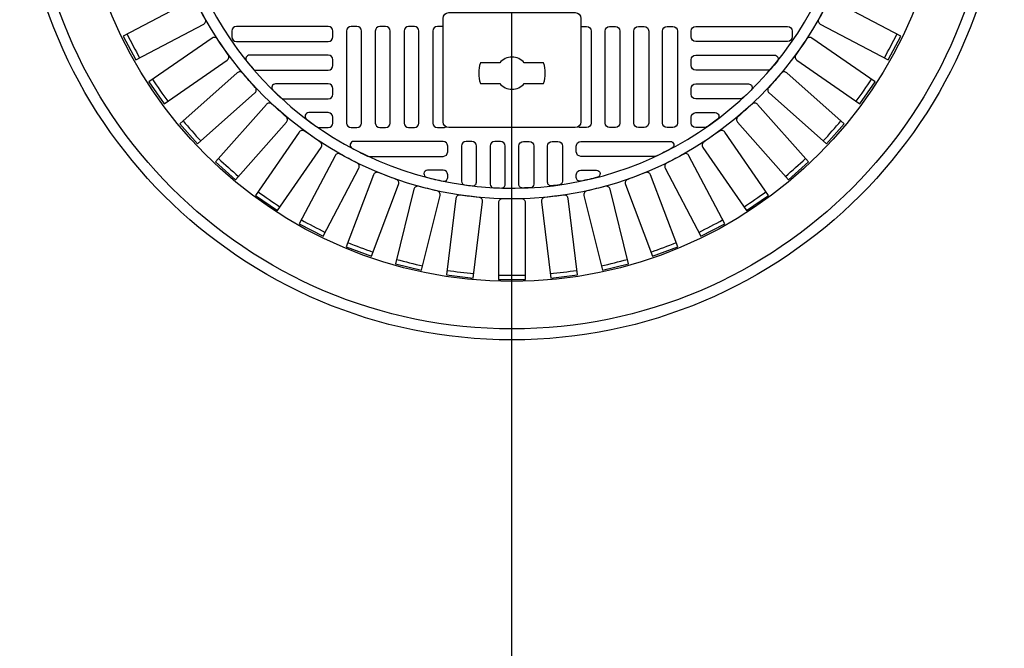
# Model space of a CAD drawing. Extents: x -169 to 6736, y -208 to 3022.
# Tile 91 of 256: x 413 to 430, y 950 to 961. Entities that reach past the tile are written whole.
import ezdxf

# ---------------------------------------------------------------- set-up
doc = ezdxf.new("R2010")
doc.units = 0
doc.header["$MEASUREMENT"] = 0
doc.layers.get('0').update_dxf_attribs({"color": 255, "linetype": 'CONTINUOUS'})
doc.layers.add('MONITOR-WELL-COVER', color=2, linetype='CONTINUOUS')
doc.layers.add('MONITOR-WELL-COVER-HATCH', color=252, linetype='CONTINUOUS')

msp = doc.modelspace()

# ---------------------------------------------------------------- linework, layer by layer
msp.add_line((421.38773, 876.64028), (421.38773, 964.04846))
at = {"layer": 'MONITOR-WELL-COVER', "color": 2, "flags": 128}
for points in [[(420.30505, 959.24531, -0.41421356), (420.20663, 959.34374), (420.20663, 961.11539, -0.41421356), (420.30505, 961.21382), (422.47041, 961.21382, -0.41421356), (422.56883, 961.11539), (422.56883, 959.34374, -0.41421356), (422.47041, 959.24531)], [(420.84505, 960.00025), (421.17663, 960.00025, 0.4662524), (421.59883, 960.00025), (421.93041, 960.00025, 0.15910028), (421.93041, 960.35458), (421.59883, 960.35458, 0.4662524), (421.17663, 960.35458), (420.84505, 960.35458, 0.15910028)]]:
    msp.add_lwpolyline(points, format="xyb", close=True, dxfattribs=at)
at = {"layer": 'MONITOR-WELL-COVER', "color": 4}
msp.add_circle((421.38773, 964.04846), 8.4375, dxfattribs=at)
at = {"layer": 'MONITOR-WELL-COVER', "color": 1}
msp.add_circle((421.38773, 964.04846), 8.25, dxfattribs=at)
at = {"layer": 'MONITOR-WELL-COVER', "color": 2}
msp.add_circle((421.38773, 964.04846), 7.4375, dxfattribs=at)
at = {"layer": 'MONITOR-WELL-COVER-HATCH', "linetype": 'Continuous'}
for points in [[(416.13089, 961.10452, -0.00491171), (415.97869, 961.39452, 0.41709369), (415.8896, 961.42276), (414.7243, 960.81117), (414.93823, 960.40356), (416.10353, 961.01516, 0.41709369), (416.13089, 961.10452)], [(426.79677, 961.39452, -0.00491171), (426.64457, 961.10452, 0.41709369), (426.67193, 961.01516), (427.83723, 960.40356), (428.05116, 960.81117), (426.88586, 961.42276, 0.41709369), (426.79677, 961.39452)], [(416.52407, 960.49234, -0.00491171), (416.33802, 960.76188, 0.41709369), (416.24618, 960.77918), (415.1631, 960.03158), (415.4246, 959.65274), (416.50768, 960.40033, 0.41709369), (416.52407, 960.49234)], [(426.43744, 960.76188, -0.00491171), (426.25139, 960.49234, 0.41709369), (426.26778, 960.40033), (427.35086, 959.65274), (427.61236, 960.03158), (426.52928, 960.77918, 0.41709369), (426.43744, 960.76188)], [(416.98818, 959.93202, -0.00491171), (416.77099, 960.17717, 0.41709369), (416.67774, 960.18327), (415.69266, 959.31057), (415.99792, 958.96601), (416.98299, 959.83871, 0.41709369), (416.98818, 959.93202)], [(426.00447, 960.17717, -0.00491171), (425.78728, 959.93202, 0.41709369), (425.79247, 959.83871), (426.77754, 958.96601), (427.0828, 959.31057), (426.09772, 960.18327, 0.41709369), (426.00447, 960.17717)], [(417.51644, 959.43173, -0.00491171), (417.27129, 959.64891, 0.41709369), (417.17798, 959.64372), (416.30528, 958.65865), (416.64984, 958.3534), (417.52254, 959.33847, 0.41709369), (417.51644, 959.43173)], [(425.50417, 959.64891, -0.00491171), (425.25902, 959.43173, 0.41709369), (425.25292, 959.33847), (426.12562, 958.3534), (426.47018, 958.65865), (425.59748, 959.64372, 0.41709369), (425.50417, 959.64891)], [(418.10115, 958.99875, -0.00491171), (417.83161, 959.1848, 0.41709369), (417.7396, 959.16841), (416.992, 958.08533), (417.37085, 957.82383), (418.11845, 958.90691, 0.41709369), (418.10115, 958.99875)], [(424.94385, 959.1848, -0.00491171), (424.67431, 958.99875, 0.41709369), (424.65701, 958.90691), (425.40461, 957.82383), (425.78346, 958.08533), (425.03586, 959.16841, 0.41709369), (424.94385, 959.1848)], [(418.73379, 958.63942, -0.00491171), (418.44379, 958.79162, 0.41709369), (418.35443, 958.76426), (417.74283, 957.59896), (418.15043, 957.38503), (418.76203, 958.55033, 0.41709369), (418.73379, 958.63942)], [(424.33167, 958.79162, -0.00491171), (424.04167, 958.63942, 0.41709369), (424.01343, 958.55033), (424.62503, 957.38503), (425.03263, 957.59896), (424.42103, 958.76426, 0.41709369), (424.33167, 958.79162)], [(419.40513, 958.35896, -0.00491171), (419.09889, 958.4751, 0.41709369), (419.01348, 958.43716), (418.54681, 957.20664), (418.97723, 957.0434), (419.4439, 958.27393, 0.41709369), (419.40513, 958.35896)], [(423.67657, 958.4751, -0.00491171), (423.37033, 958.35896, 0.41709369), (423.33156, 958.27393), (423.79824, 957.0434), (424.22865, 957.20664), (423.76198, 958.43716, 0.41709369), (423.67657, 958.4751)], [(420.10538, 958.16147, -0.00491171), (419.78738, 958.23985, 0.41709369), (419.70716, 958.19189), (419.39221, 956.91409), (419.83917, 956.80392), (420.15412, 958.08173, 0.41709369), (420.10538, 958.16147)], [(422.98808, 958.23985, -0.00491171), (422.67008, 958.16147, 0.41709369), (422.62134, 958.08173), (422.93629, 956.80392), (423.38325, 956.91409), (423.0683, 958.19189, 0.41709369), (422.98808, 958.23985)], [(420.82432, 958.04982, -0.00491171), (420.4992, 958.0893, 0.41709369), (420.42535, 958.03202), (420.26671, 956.72557), (420.72369, 956.67009), (420.88232, 957.97653, 0.41709369), (420.82432, 958.04982)], [(421.55149, 958.02564, -0.00491171), (421.22397, 958.02564, 0.41709369), (421.15756, 957.95989), (421.15756, 956.64384), (421.6179, 956.64384), (421.6179, 957.95989, 0.41709369), (421.55149, 958.02564)], [(422.27627, 958.0893, -0.00491171), (421.95114, 958.04982, 0.41709369), (421.89314, 957.97653), (422.05177, 956.67009), (422.50875, 956.72557), (422.35011, 958.03202, 0.41709369), (422.27627, 958.0893)]]:
    msp.add_lwpolyline(points, format="xyb", dxfattribs=at)
at = {"layer": 'MONITOR-WELL-COVER-HATCH', "linetype": 'Continuous', "flags": 128}
for points in [[(418.31686, 960.89886, 0.41421356), (418.23812, 960.9776), (416.66332, 960.9776, 0.41421356), (416.58458, 960.89886), (416.58458, 960.80043, 0.41421356), (416.66332, 960.72169), (418.23812, 960.72169, 0.41421356), (418.31686, 960.80043)], [(418.63182, 960.9776, 0.41421356), (418.55308, 960.89886), (418.55308, 959.32405, 0.41421356), (418.63182, 959.24531), (418.73025, 959.24531, 0.41421356), (418.80899, 959.32405), (418.80899, 960.89886, 0.41421356), (418.73025, 960.9776)], [(419.12395, 960.9776, 0.41421356), (419.04521, 960.89886), (419.04521, 959.32405, 0.41421356), (419.12395, 959.24531), (419.22238, 959.24531, 0.41421356), (419.30112, 959.32405), (419.30112, 960.89886, 0.41421356), (419.22238, 960.9776)], [(419.61608, 960.9776, 0.41421356), (419.53734, 960.89886), (419.53734, 959.32405, 0.41421356), (419.61608, 959.24531), (419.7145, 959.24531, 0.41421356), (419.79324, 959.32405), (419.79324, 960.89886, 0.41421356), (419.7145, 960.9776)], [(423.15938, 960.9776, -0.41421356), (423.23812, 960.89886), (423.23812, 959.32405, -0.41421356), (423.15938, 959.24531), (423.06096, 959.24531, -0.41421356), (422.98222, 959.32405), (422.98222, 960.89886, -0.41421356), (423.06096, 960.9776)], [(423.65151, 960.9776, -0.41421356), (423.73025, 960.89886), (423.73025, 959.32405, -0.41421356), (423.65151, 959.24531), (423.55308, 959.24531, -0.41421356), (423.47434, 959.32405), (423.47434, 960.89886, -0.41421356), (423.55308, 960.9776)], [(424.14364, 960.9776, -0.41421356), (424.22238, 960.89886), (424.22238, 959.32405, -0.41421356), (424.14364, 959.24531), (424.04521, 959.24531, -0.41421356), (423.96647, 959.32405), (423.96647, 960.89886, -0.41421356), (424.04521, 960.9776)], [(424.4586, 960.89886, -0.41421356), (424.53734, 960.9776), (426.11214, 960.9776, -0.41421356), (426.19088, 960.89886), (426.19088, 960.80043, -0.41421356), (426.11214, 960.72169), (424.53734, 960.72169, -0.41421356), (424.4586, 960.80043)]]:
    msp.add_lwpolyline(points, format="xyb", close=True, dxfattribs=at)
for points in [[(420.20663, 960.9776), (420.1082, 960.9776, 0.41421356), (420.02946, 960.89886), (420.02946, 959.32405, 0.41421356), (420.1082, 959.24531), (420.20663, 959.24531, 0.15811296), (420.25284, 959.2603, 0.15811296)], [(422.56883, 960.9776), (422.66726, 960.9776, -0.41421356), (422.746, 960.89886), (422.746, 959.32405, -0.41421356), (422.66726, 959.24531), (422.56883, 959.24531, -0.15811296), (422.52262, 959.2603, -0.15811296)]]:
    msp.add_lwpolyline(points, format="xyb", dxfattribs=at)
at = {"layer": 'MONITOR-WELL-COVER-HATCH', "linetype": 'Continuous'}
for points in [[(416.88844, 960.48547, 0.63010886), (416.83977, 960.38375, 0.00736221), (416.94965, 960.25143, 0.21918356), (416.99714, 960.22956), (418.23812, 960.22956, 0.41421356), (418.31686, 960.3083), (418.31686, 960.40673, 0.41421356), (418.23812, 960.48547)], [(425.88702, 960.48547, -0.63010886), (425.93569, 960.38375, -0.00736221), (425.82581, 960.25143, -0.21918356), (425.77832, 960.22956), (424.53734, 960.22956, -0.41421356), (424.4586, 960.3083), (424.4586, 960.40673, -0.41421356), (424.53734, 960.48547)], [(417.42901, 959.75398, 0.18836628), (417.47137, 959.73744), (418.23812, 959.73744, 0.41421356), (418.31686, 959.81618), (418.31686, 959.9146, 0.41421356), (418.23812, 959.99334), (417.33396, 959.99334, 0.67100778), (417.29011, 959.88631, 0.0082117)], [(425.34645, 959.75398, -0.18836628), (425.30409, 959.73744), (424.53734, 959.73744, -0.41421356), (424.4586, 959.81618), (424.4586, 959.9146, -0.41421356), (424.53734, 959.99334), (425.4415, 959.99334, -0.67100778), (425.48535, 959.88631, -0.0082117)], [(418.04835, 959.25653, 0.15334179), (418.08408, 959.24531), (418.23812, 959.24531, 0.41421356), (418.31686, 959.32405), (418.31686, 959.42248, 0.41421356), (418.23812, 959.50122), (417.90375, 959.50122, 0.71935754), (417.86607, 959.38886, 0.00964206)], [(424.72711, 959.25653, -0.15334179), (424.69138, 959.24531), (424.53734, 959.24531, -0.41421356), (424.4586, 959.32405), (424.4586, 959.42248, -0.41421356), (424.53734, 959.50122), (424.87171, 959.50122, -0.71935754), (424.90939, 959.38886, -0.00964206)], [(418.67503, 959.00909, 0.78128622), (418.64569, 958.89141, 0.01267427), (418.91053, 958.75909, 0.10993883), (418.93704, 958.75319), (420.20663, 958.75319, 0.41421356), (420.28537, 958.83193), (420.28537, 958.93035, 0.41421356), (420.20663, 959.00909)], [(420.77749, 958.30954), (420.77749, 958.93035, 0.41421356), (420.69875, 959.00909), (420.60033, 959.00909, 0.41421356), (420.52159, 958.93035), (420.52159, 958.3264, 0.37391113), (420.5754, 958.26451, 0.00571073), (420.70772, 958.24746, 0.4488195)], [(421.26962, 958.27306), (421.26962, 958.93035, 0.41421356), (421.19088, 959.00909), (421.09245, 959.00909, 0.41421356), (421.01371, 958.93035), (421.01371, 958.27864, 0.39850223), (421.07284, 958.21623, 0.00566907), (421.20517, 958.21059, 0.42339996)], [(421.50584, 958.27306), (421.50584, 958.93035, -0.41421356), (421.58458, 959.00909), (421.68301, 959.00909, -0.41421356), (421.76175, 958.93035), (421.76175, 958.27864, -0.39850223), (421.70262, 958.21623, -0.00566907), (421.57029, 958.21059, -0.42339996)], [(421.99797, 958.30954), (421.99797, 958.93035, -0.41421356), (422.07671, 959.00909), (422.17513, 959.00909, -0.41421356), (422.25387, 958.93035), (422.25387, 958.3264, -0.37391113), (422.20006, 958.26451, -0.00571073), (422.06774, 958.24746, -0.4488195)], [(424.10043, 959.00909, -0.78128622), (424.12977, 958.89141, -0.01267427), (423.86493, 958.75909, -0.10993883), (423.83842, 958.75319), (422.56883, 958.75319, -0.41421356), (422.49009, 958.83193), (422.49009, 958.93035, -0.41421356), (422.56883, 959.00909)], [(420.28537, 958.38887), (420.28537, 958.43823, 0.41421356), (420.20663, 958.51697), (419.9403, 958.51697, 0.88078983), (419.92465, 958.39396, 0.01255242), (420.21027, 958.32766, 0.47499675)], [(422.49009, 958.38887), (422.49009, 958.43823, -0.41421356), (422.56883, 958.51697), (422.83516, 958.51697, -0.88078983), (422.85081, 958.39396, -0.01255242), (422.56519, 958.32766, -0.47499675)]]:
    msp.add_lwpolyline(points, format="xyb", close=True, dxfattribs=at)
at = {"layer": 'MONITOR-WELL-COVER-HATCH'}
msp.add_circle((421.38773, 964.04846), 6.02362, dxfattribs=at)
msp.add_arc((421.38773, 964.04846), 5.84072, 91.158706, 7.958855, dxfattribs=at)
at = {"layer": 'MONITOR-WELL-COVER-HATCH', "linetype": 'Continuous'}
for centre, start, end in [((430.81517, 968.99636), 206.958734, 208.425881), ((411.96029, 968.99636), 331.574119, 333.041266), ((430.15003, 970.09664), 213.881811, 215.348958), ((412.62543, 970.09664), 324.651042, 326.118189), ((429.35711, 971.10872), 220.804888, 222.272035), ((413.41835, 971.10872), 317.727965, 319.195112), ((428.44799, 972.01784), 227.727965, 229.195112), ((414.32747, 972.01784), 310.804888, 312.272035), ((427.43591, 972.81076), 234.651042, 236.118189), ((415.33955, 972.81076), 303.881811, 305.348958), ((426.33563, 973.4759), 241.574119, 243.041266), ((416.43983, 973.4759), 296.958734, 298.425881), ((425.1632, 974.00357), 248.497196, 249.964343), ((417.61226, 974.00357), 290.035657, 291.502804), ((423.93572, 974.38606), 255.420272, 256.88742), ((418.83974, 974.38606), 283.11258, 284.579728), ((422.67108, 974.61782), 262.343349, 263.810497), ((421.38773, 974.69545), 269.266426, 270.733574), ((420.10438, 974.61782), 276.189503, 277.656651)]:
    msp.add_arc(centre, 17.97762, start, end, dxfattribs=at)

doc.saveas('drawing.dxf')
